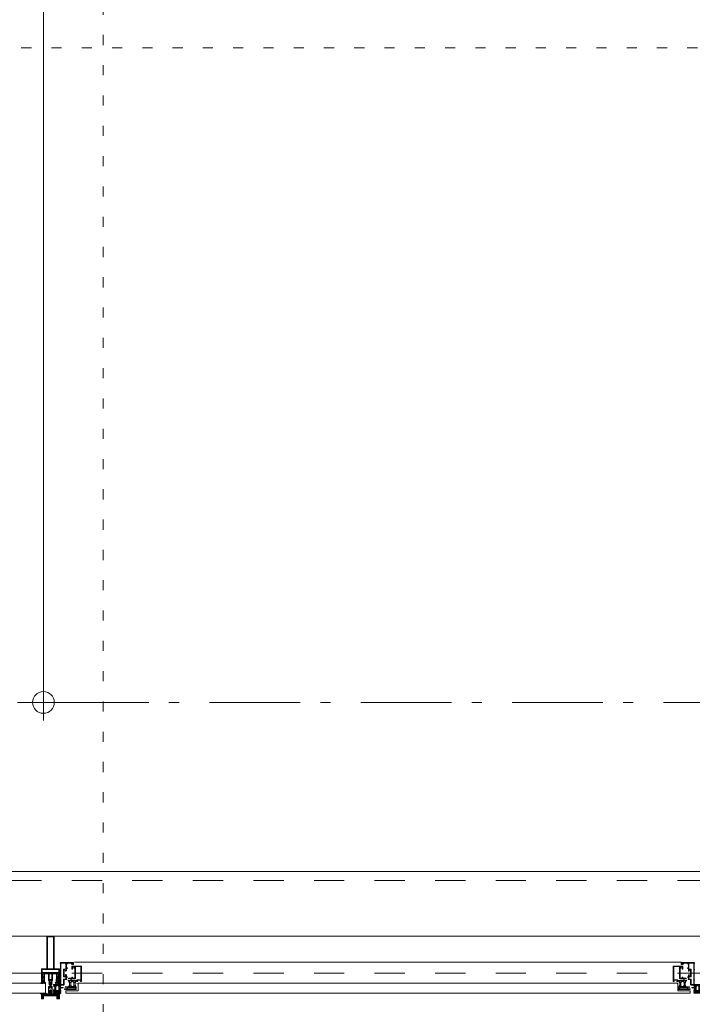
# Model space of a CAD drawing. Header units: millimetres. Extents: x 18442 to 242186, y -49554 to 63508.
# Tile 99 of 175: x 227956 to 229808, y -41589 to -38881. Entities that reach past the tile are written whole.
import ezdxf

# ---------------------------------------------------------------- set-up
doc = ezdxf.new("R2010")
doc.units = ezdxf.units.MM
doc.header["$LTSCALE"] = 400
for name, pattern in [('STYLE_01', [0.416641, 0.208282, -0.208359]), ('STYLE_05', [0.208282, 0.069427, -0.138855]), ('STYLE_06', [1.041641, 0.625, -0.208282, 0.069427, -0.138931])]:
    doc.linetypes.add(name, pattern=pattern)
for name, color, linetype, lineweight in [('1800_GRID', 9, 'STYLE_01', 9), ('Dimension-Buitengevel', 92, 'Continuous', 25), ('mat-glas', 140, 'Continuous', 15), ('None', 7, 'Continuous', 9)]:
    doc.layers.add(name, color=color, linetype=linetype, lineweight=lineweight)
doc.styles.get("Standard").update_dxf_attribs({"font": 'arial.ttf'})

# ---------------------------------------------------------------- blocks, each defined once
blk = doc.blocks.new('30010-0')
at = {"layer": 'None', "color": 8, "linetype": 'Continuous', "lineweight": 5}
for p, q in [((3, 20), (3, 22)), ((3, 11), (3, 18)), ((3, 6), (3, 9)), ((4, 6), (4, 22)), ((5, 6), (5, 22)), ((6, 18), (6, 22)), ((6, 6), (6, 11)), ((7, 20), (7, 22)), ((8, 21), (8, 22)), ((8, 6), (8, 7)), ((12, 21), (12, 22)), ((12, 6), (12, 7)), ((13, 20), (13, 22)), ((13, 6), (13, 8)), ((14, 6), (14, 22)), ((15, 6), (15, 22)), ((16, 6), (16, 22)), ((17, 20), (17, 22)), ((17, 13), (17, 17)), ((17, 6), (17, 9)), ((18, 14), (18, 16)), ((19, 14), (19, 16)), ((20, 14), (20, 16)), ((21, 14), (21, 16)), ((22, 15), (22, 16)), ((23, 15), (23, 16)), ((24, 14), (24, 16)), ((25, 15), (25, 16))]:
    blk.add_line(p, q, dxfattribs=at)
at = {"layer": 'None', "color": 8, "linetype": 'Continuous', "lineweight": 5, "flags": 128}
for points in [[(20, 22), (27, 22), (28, 23), (29, 24), (29, 37), (30, 38), (34, 38), (35, 38), (36, 39), (36, 39), (36, 40), (36, 40), (36, 40), (35, 40), (35, 40), (35, 43), (36, 44), (37, 44), (38, 45), (37, 45), (35, 45), (35, 50), (34, 52), (33, 52), (33, 48), (32, 47), (30, 47), (29, 48), (29, 63), (30, 64), (32, 64), (33, 63), (33, 61), (34, 61), (35, 62), (35, 68), (37, 68), (38, 69), (37, 70), (35, 70), (35, 80), (36, 80), (36, 80), (37, 80), (37, 81), (35, 81), (35, 83), (50, 83), (50, 81), (49, 81), (49, 80), (49, 80), (50, 80), (50, 79), (51, 79), (51, 79), (52, 79), (52, 80), (51, 80), (51, 81), (52, 81), (52, 83), (54, 83), (54, 81), (54, 81), (54, 80), (54, 80), (54, 79), (54, 79), (55, 79), (55, 83), (55, 84), (54, 85), (20, 85), (19, 84), (18, 83), (18, 82), (19, 82), (19, 66), (18, 66), (18, 65), (19, 65), (19, 37), (18, 37), (18, 36), (19, 36), (19, 25), (18, 24), (1, 24), (0, 24), (0, 22), (0, 22), (1, 21), (1, 21), (1, 18), (2, 18), (2, 18), (3, 19), (3, 20), (3, 20), (3, 20), (3, 20), (2, 20), (2, 20), (2, 22), (1, 22), (2, 22), (8, 22), (8, 23), (9, 22), (9, 22), (9, 22), (7, 21), (6, 20), (7, 20), (10, 21), (13, 20), (14, 20), (13, 21), (12, 21), (12, 21), (11, 22), (11, 22), (11, 22), (12, 23), (12, 22), (19, 22), (19, 22), (18, 22), (18, 20), (18, 20), (18, 20), (17, 20), (17, 20), (17, 20), (17, 19), (18, 18), (18, 18), (19, 18), (20, 21), (20, 21), (20, 22)], [(27, 65), (27, 46), (28, 45), (33, 45), (34, 44), (34, 40), (33, 39), (28, 39), (27, 38), (27, 25), (26, 24), (21, 24), (20, 25), (20, 82), (21, 83), (33, 83), (34, 82), (34, 67), (33, 66), (28, 66)], [(9, 7), (9, 7), (8, 6), (2, 6), (2, 8), (2, 9), (3, 9), (3, 9), (3, 9), (3, 10), (3, 11), (3, 18), (3, 19), (3, 20), (3, 20), (3, 20), (3, 20), (2, 20), (2, 20), (2, 22), (8, 22), (9, 22), (9, 22), (7, 20), (6, 19), (6, 18), (6, 11), (6, 9), (7, 8), (7, 6)], [(17, 5), (17, 2), (3, 2), (3, 5)]]:
    blk.add_lwpolyline(points, close=True, dxfattribs=at)
for points in [[(20, 6), (20, 7), (20, 7), (20, 8), (19, 11), (18, 11), (18, 11), (17, 10), (17, 9), (17, 9), (18, 9), (18, 9), (18, 9), (18, 9), (18, 7), (19, 7), (19, 6), (12, 6), (12, 6), (11, 6), (11, 7), (11, 7), (13, 8), (14, 9), (13, 9), (10, 8), (7, 9), (6, 9), (7, 8), (8, 7), (8, 7), (9, 7), (9, 7), (9, 6), (8, 6), (8, 6), (2, 6), (1, 7), (2, 7), (2, 9), (2, 9), (3, 9), (3, 9), (3, 9), (3, 10), (2, 11), (2, 11), (1, 11), (0, 8), (1, 7), (0, 7), (0, 6), (0, 5), (1, 5), (1, 5), (2, 4), (2, 2), (1, 2), (0, 1), (0, 0), (1, 0), (20, 0), (20, 0), (20, 1), (19, 2), (19, 2), (19, 4), (19, 5), (19, 5), (20, 5), (20, 5), (20, 6)], [(12, 7), (12, 6), (18, 6), (18, 8), (18, 9), (18, 9), (17, 9), (17, 9), (17, 9), (17, 10), (17, 11), (17, 13), (18, 14), (20, 14), (23, 15), (23, 15), (23, 15), (23, 14), (25, 15), (26, 15), (26, 16), (26, 16), (26, 16), (18, 16), (18, 17), (17, 18), (17, 19), (17, 20), (17, 20), (18, 20), (18, 20), (18, 20), (18, 22), (12, 22), (12, 22), (12, 22), (13, 20), (14, 19), (14, 18), (14, 11), (14, 9), (13, 8), (12, 7)]]:
    blk.add_lwpolyline(points, dxfattribs=at)
blk = doc.blocks.new('30009-0')
at = {"layer": 'None', "color": 8, "linetype": 'Continuous', "lineweight": 5, "flags": 128}
for points in [[(32, 24), (34, 24), (34, 23), (34, 22), (35, 22), (36, 22), (37, 22), (37, 23), (36, 23), (36, 26), (45, 26), (45, 23), (44, 23), (44, 22), (45, 22), (47, 22), (47, 64), (46, 65), (45, 65), (21, 65), (20, 64), (20, 56), (20, 56), (22, 56), (22, 57), (22, 59), (23, 59), (23, 61), (22, 61), (22, 61), (22, 63), (22, 64), (27, 64), (28, 63), (28, 61), (27, 61), (26, 61), (26, 59), (28, 59), (28, 46), (28, 46), (28, 45), (28, 32), (22, 32), (22, 34), (22, 34), (20, 34), (20, 34), (20, 32), (12, 32), (11, 32), (11, 31), (12, 30), (13, 30), (13, 31), (16, 31), (17, 30), (17, 26), (16, 25), (16, 25), (11, 25), (11, 26), (11, 26), (10, 25), (10, 24), (10, 24), (11, 24), (12, 23), (12, 23), (12, 22), (13, 20), (13, 19), (14, 19), (15, 20), (15, 21), (15, 21), (14, 21), (14, 21), (14, 22), (14, 22), (13, 23), (13, 23), (13, 24), (19, 24), (20, 24), (20, 24), (20, 23), (20, 23), (19, 22), (18, 21), (18, 21), (22, 22), (25, 21), (25, 21), (24, 22), (23, 23), (23, 23), (23, 23), (23, 23), (23, 24), (23, 24), (24, 24), (30, 24), (30, 23), (30, 23), (29, 22), (28, 21), (28, 20), (29, 19), (30, 19), (30, 20), (31, 22), (31, 23), (31, 23), (32, 24)], [(11, 8), (9, 8), (8, 8), (2, 8), (2, 8), (2, 7), (3, 6), (3, 6), (3, 7), (6, 7), (7, 6), (7, 2), (6, 2), (2, 2), (2, 2), (1, 2), (0, 1), (0, 1), (1, 0), (31, 0), (32, 1), (32, 8), (31, 8), (31, 9), (31, 9), (30, 12), (30, 12), (29, 12), (28, 11), (28, 10), (29, 10), (29, 10), (29, 10), (29, 10), (30, 9), (30, 8), (30, 8), (24, 8), (23, 7), (23, 8), (23, 8), (23, 8), (24, 9), (25, 10), (25, 10), (22, 9), (18, 10), (18, 10), (19, 9), (20, 9), (20, 9), (20, 8), (20, 8), (20, 8), (20, 7), (19, 8), (13, 8), (13, 8), (13, 9), (14, 10), (14, 10), (14, 10), (14, 10), (15, 10), (15, 11), (14, 12), (13, 12), (13, 12), (12, 9), (12, 9), (12, 8), (11, 8)], [(8, 2), (8, 6), (30, 6), (30, 2), (8, 2)], [(20, 23), (20, 24), (20, 24), (14, 24), (14, 22), (14, 22), (14, 21), (14, 21), (15, 21), (15, 21), (14, 19), (14, 12), (15, 11), (15, 10), (15, 10), (14, 10), (14, 10), (14, 10), (14, 10), (14, 8), (20, 8), (20, 8), (20, 8), (18, 10), (18, 8), (18, 10), (18, 11), (17, 12), (17, 20), (17, 21), (18, 21), (20, 23)], [(23, 23), (23, 24), (23, 24), (29, 24), (29, 22), (29, 22), (29, 21), (29, 21), (28, 21), (28, 21), (29, 19), (29, 12), (28, 11), (28, 10), (28, 10), (29, 10), (29, 10), (29, 10), (29, 10), (29, 8), (23, 8), (23, 8), (23, 8), (25, 10), (25, 8), (25, 10), (26, 11), (26, 12), (26, 20), (26, 21), (25, 21), (23, 23)]]:
    blk.add_lwpolyline(points, dxfattribs=at)
blk.add_lwpolyline([(30, 32), (30, 63), (31, 64), (44, 64), (45, 63), (45, 28), (44, 27), (35, 27), (34, 26), (33, 25), (19, 25), (18, 26), (18, 29), (19, 30), (28, 30), (29, 31)], close=True, dxfattribs=at)
blk = doc.blocks.new('*U634')
at = {"layer": 'None', "color": 4, "linetype": 'Continuous', "lineweight": 15}
blk.add_line((50373.1, -35284), (50372.1, -35283), dxfattribs=at)
at = {"layer": 'None', "color": 7, "xscale": -1}
for name, p in [('30010-0', (50437.1, -35310)), ('30009-0', (50407.1, -35300))]:
    blk.add_blockref(name, p, dxfattribs=at)
blk = doc.blocks.new('*U644')
at = {"layer": 'None', "color": 4, "linetype": 'Continuous', "lineweight": 15}
blk.add_line((48719.1, -35284), (48720.1, -35283), dxfattribs=at)
at = {"layer": 'None', "color": 7}
for name, p in [('30010-0', (48655.1, -35310)), ('30009-0', (48685.1, -35300))]:
    blk.add_blockref(name, p, dxfattribs=at)
blk = doc.blocks.new('*U645')
at = {"layer": 'None', "color": 8, "lineweight": 5, "flags": 128}
for points in [[(48671.4, -35270.8), (48671.4, -35255), (48669.5, -35255), (48623.3, -35255), (48621.4, -35255), (48621.4, -35270.8), (48624.3, -35270.8), (48624.3, -35266.2), (48623.8, -35266.2), (48623.8, -35264.8), (48624.3, -35264.8), (48624.3, -35262.9), (48624.5, -35262.7), (48624.5, -35258.5), (48624.5, -35258.5, -0.414214), (48626.2, -35256.8), (48626.2, -35256.8), (48626.2, -35256.8, -0.414214), (48627.9, -35258.5), (48627.9, -35262.7), (48628.2, -35262.9), (48628.2, -35264.8), (48628.7, -35264.8), (48628.7, -35266.2), (48628.2, -35266.2), (48628.2, -35270.8), (48630.1, -35270.8), (48630.1, -35258), (48630.1, -35258, -0.414214), (48631.3, -35256.8), (48631.3, -35256.8), (48639.8, -35256.8), (48639.8, -35256.8, -0.414214), (48641, -35258), (48641, -35275), (48642.5, -35275), (48642.5, -35277.8), (48642.1, -35278.2), (48642.5, -35278.6), (48642.5, -35279.2), (48642.1, -35279.6), (48642.5, -35280), (48642.5, -35280.6), (48642.1, -35281), (48642.5, -35282), (48642.5, -35286.8), (48644.2, -35286.8), (48644.2, -35276), (48644.2, -35276, -0.414214), (48646.4, -35273.8), (48646.4, -35273.8), (48646.4, -35273.8, -0.414214), (48648.6, -35276), (48648.6, -35286.8), (48650.3, -35286.8), (48650.3, -35282), (48650.7, -35281), (48650.3, -35280.6), (48650.3, -35280), (48650.7, -35279.6), (48650.3, -35279.2), (48650.3, -35278.6), (48650.7, -35278.2), (48650.3, -35277.8), (48650.3, -35275), (48651.7, -35275), (48651.7, -35258), (48651.7, -35258, -0.414214), (48652.9, -35256.8), (48652.9, -35256.8), (48661.5, -35256.8), (48661.5, -35256.8, -0.414214), (48662.7, -35258), (48662.7, -35270.8), (48664.6, -35270.8), (48664.6, -35266.2), (48664.1, -35266.2), (48664.1, -35264.8), (48664.6, -35264.8), (48664.6, -35262.9), (48664.8, -35262.7), (48664.8, -35258.5), (48664.8, -35258.5, -0.414214), (48666.5, -35256.8), (48666.5, -35256.8), (48666.6, -35256.8, -0.414214), (48668.3, -35258.5), (48668.3, -35262.7), (48668.5, -35262.9), (48668.5, -35264.8), (48669, -35264.8), (48669, -35266.2), (48668.5, -35266.2), (48668.5, -35270.8)], [(48631.6, -35283), (48631.6, -35283, 0.390793), (48633.1, -35281.7), (48633.1, -35281.7, 0.390793), (48632, -35280), (48632, -35280, -0.352623), (48630.4, -35278.1), (48630.4, -35271.3), (48630.4, -35271.3, 0.414214), (48630.1, -35271), (48628.8, -35271), (48628.3, -35271.2), (48628.3, -35271.2, -0.520293), (48628, -35271), (48628, -35268.3), (48628.2, -35268.2), (48628.2, -35266.2), (48628.2, -35266.2, -0.577863), (48628.2, -35265.9), (48628.3, -35265.9), (48628.3, -35265.9, 0.366605), (48628.6, -35265.7), (48628.6, -35265.7, 0.366605), (48628.4, -35265.3), (48628.4, -35265.3, -0.130834), (48627.1, -35264.3), (48627.1, -35264.3, 0.439074), (48625.7, -35264.3), (48625.7, -35264.3, -0.133252), (48624.3, -35265.3), (48624.3, -35265.3, 0.366605), (48624.1, -35265.7), (48624.1, -35265.7, 0.366605), (48624.4, -35265.9), (48624.5, -35265.9), (48624.5, -35265.9, -0.577455), (48624.6, -35266.2), (48624.6, -35268.2), (48624.7, -35268.3), (48624.7, -35271), (48624.7, -35271, -0.52048), (48624.5, -35271.2), (48623.9, -35271), (48621.7, -35271), (48621.7, -35271, 0.414214), (48621.4, -35271.3), (48621.4, -35279.1), (48621.4, -35279.1, -0.255976), (48620.5, -35280.8), (48620.5, -35280.8, 0.749676), (48621.1, -35283), (48625.2, -35283), (48625.2, -35283, 0.414214), (48627.2, -35281), (48627.2, -35281, -0.402808), (48627.7, -35280.5), (48627.7, -35280.5, -0.402808), (48628.2, -35281), (48628.2, -35281, 0.233259), (48628.4, -35281.3), (48631.8, -35281.8), (48631.8, -35281.8, -0.419014), (48631.9, -35281.9), (48631.9, -35281.9, -0.419014), (48631.8, -35282), (48630.4, -35282), (48630.4, -35282, 0.414214), (48629.9, -35282.5), (48629.9, -35282.5, 0.414214), (48630.4, -35283)], [(48625.6, -35280), (48625.6, -35280, -0.552342), (48626.2, -35281.2), (48626.2, -35281.2, -0.263556), (48624.5, -35282.2), (48621, -35282.2), (48621, -35282.2, -0.437017), (48620.7, -35281.9), (48620.7, -35281.9, -0.437017), (48621.1, -35281.6), (48621.1, -35281.6, 0.396568), (48622.7, -35280.3), (48622.7, -35280.3, -0.418874), (48623.2, -35279.8)], [(48623.4, -35274.1), (48623.4, -35274.1, -0.414214), (48624.2, -35273.2), (48624.2, -35273.2, -0.414214), (48625.1, -35274.1), (48625.1, -35277), (48625.1, -35277, -0.414214), (48624.2, -35277.8), (48624.2, -35277.8, -0.414214), (48623.4, -35277)], [(48625.4, -35266, -0.29188), (48625.6, -35265.5), (48626.1, -35265.1), (48626.1, -35265.1, -0.344328), (48626.7, -35265.1), (48627.2, -35265.5), (48627.2, -35265.5, -0.29188), (48627.4, -35266), (48627, -35267.7), (48627, -35267.7, -0.348796), (48626.4, -35268.2), (48626.4, -35268.2, -0.348796), (48625.8, -35267.7), (48625.4, -35266)], [(48627.5, -35277.8, -0.414214), (48626.7, -35277), (48626.7, -35274.1), (48626.7, -35274.1, -0.414214), (48627.5, -35273.2), (48627.5, -35273.2, -0.414214), (48628.4, -35274.1), (48628.4, -35277), (48628.4, -35277, -0.414214), (48627.5, -35277.8)], [(48661.2, -35283), (48661.2, -35283, -0.390793), (48659.6, -35281.7), (48659.6, -35281.7, -0.390793), (48660.8, -35280), (48660.8, -35280, 0.352623), (48662.4, -35278.1), (48662.4, -35271.3), (48662.4, -35271.3, -0.414214), (48662.7, -35271), (48663.9, -35271), (48664.5, -35271.2), (48664.5, -35271.2, 0.520293), (48664.7, -35271), (48664.7, -35268.3), (48664.6, -35268.2), (48664.6, -35266.2), (48664.6, -35266.2, 0.577863), (48664.5, -35265.9), (48664.4, -35265.9), (48664.4, -35265.9, -0.366605), (48664.1, -35265.7), (48664.1, -35265.7, -0.366605), (48664.3, -35265.3), (48664.3, -35265.3, 0.130834), (48665.6, -35264.3), (48665.6, -35264.3, -0.439074), (48667.1, -35264.3), (48667.1, -35264.3, 0.133252), (48668.4, -35265.3), (48668.4, -35265.3, -0.366605), (48668.6, -35265.7), (48668.6, -35265.7, -0.366605), (48668.3, -35265.9), (48668.2, -35265.9), (48668.2, -35265.9, 0.577455), (48668.2, -35266.2), (48668.2, -35268.2), (48668, -35268.3), (48668, -35271), (48668, -35271, 0.52048), (48668.3, -35271.2), (48668.8, -35271), (48671.1, -35271), (48671.1, -35271, -0.414214), (48671.4, -35271.3), (48671.4, -35279.1), (48671.4, -35279.1, 0.255976), (48672.3, -35280.8), (48672.3, -35280.8, -0.749676), (48671.7, -35283), (48667.6, -35283), (48667.6, -35283, -0.414214), (48665.6, -35281), (48665.6, -35281, 0.402808), (48665.1, -35280.5), (48665.1, -35280.5, 0.402808), (48664.6, -35281), (48664.6, -35281, -0.233259), (48664.4, -35281.3), (48661, -35281.8), (48661, -35281.8, 0.419014), (48660.9, -35281.9), (48660.9, -35281.9, 0.419014), (48661, -35282), (48662.4, -35282), (48662.4, -35282, -0.414214), (48662.9, -35282.5), (48662.9, -35282.5, -0.414214), (48662.4, -35283)], [(48665.2, -35277.8, 0.414214), (48666.1, -35277), (48666.1, -35274.1), (48666.1, -35274.1, 0.414214), (48665.2, -35273.2), (48665.2, -35273.2, 0.414214), (48664.4, -35274.1), (48664.4, -35277), (48664.4, -35277, 0.414214), (48665.2, -35277.8)], [(48667.4, -35266, 0.29188), (48667.2, -35265.5), (48666.7, -35265.1), (48666.7, -35265.1, 0.344328), (48666.1, -35265.1), (48665.6, -35265.5), (48665.6, -35265.5, 0.29188), (48665.4, -35266), (48665.8, -35267.7), (48665.8, -35267.7, 0.348796), (48666.4, -35268.2), (48666.4, -35268.2, 0.348796), (48667, -35267.7), (48667.4, -35266)], [(48667.2, -35280), (48667.2, -35280, 0.552342), (48666.6, -35281.2), (48666.6, -35281.2, 0.263556), (48668.3, -35282.2), (48671.8, -35282.2), (48671.8, -35282.2, 0.437017), (48672.1, -35281.9), (48672.1, -35281.9, 0.437017), (48671.7, -35281.6), (48671.7, -35281.6, -0.396568), (48670.1, -35280.3), (48670.1, -35280.3, 0.418874), (48669.6, -35279.8)], [(48669.4, -35274.1), (48669.4, -35274.1, 0.414214), (48668.5, -35273.2), (48668.5, -35273.2, 0.414214), (48667.7, -35274.1), (48667.7, -35277), (48667.7, -35277, 0.414214), (48668.5, -35277.8), (48668.5, -35277.8, 0.414214), (48669.4, -35277)]]:
    blk.add_lwpolyline(points, format="xyb", close=True, dxfattribs=at)
blk.add_lwpolyline([(48650.4, -35256.8), (48650.4, -35272.5), (48642.4, -35272.5), (48642.4, -35256.8)], close=True, dxfattribs=at)
blk = doc.blocks.new('*U646')
at = {"layer": 'None', "color": 7}
blk.add_blockref('*U645', (0, 0), dxfattribs=at)
blk = doc.blocks.new('*U647')
at = {"layer": 'None', "color": 8, "linetype": 'Continuous', "lineweight": 5, "flags": 128}
for points in [[(48636.4, -35153), (48656.4, -35153), (48656.4, -35243), (48671.4, -35243), (48671.4, -35255), (48621.4, -35255), (48621.4, -35243), (48636.4, -35243)], [(48638.4, -35155), (48638.4, -35243), (48654.4, -35243), (48654.4, -35155)], [(48654.4, -35245), (48638.4, -35245), (48623.4, -35245), (48623.4, -35253), (48669.4, -35253), (48669.4, -35245)]]:
    blk.add_lwpolyline(points, close=True, dxfattribs=at)
blk = doc.blocks.new('*U648')
at = {"layer": 'None', "color": 7}
for name in ['*U647', '*U646']:
    blk.add_blockref(name, (0, 0), dxfattribs=at)
blk = doc.blocks.new('*U649')
at = {"layer": 'None', "color": 8, "linetype": 'Continuous', "lineweight": 5}
for p, q in [((48622.4, -35313.1), (48623.4, -35317.1)), ((48644.4, -35313.1), (48622.4, -35313.1)), ((48623.4, -35317.1), (48622.4, -35318.1)), ((48622.4, -35318.1), (48623.4, -35320.1)), ((48623.4, -35320.1), (48624.4, -35321.1)), ((48624.4, -35321.1), (48624.4, -35323.1)), ((48624.4, -35323.1), (48625.4, -35323.1)), ((48625.4, -35316.1), (48626.4, -35315.1)), ((48625.4, -35322.1), (48625.4, -35316.1)), ((48625.4, -35323.1), (48625.4, -35322.1)), ((48626.4, -35315.1), (48666.4, -35315.1)), ((48646.4, -35311.1), (48644.4, -35312.1)), ((48644.4, -35312.1), (48644.4, -35313.1)), ((48647.4, -35312.1), (48646.4, -35311.1)), ((48647.4, -35313.1), (48647.4, -35312.1)), ((48669.4, -35313.1), (48647.4, -35313.1)), ((48666.4, -35315.1), (48666.4, -35316.1)), ((48666.4, -35316.1), (48666.4, -35322.1)), ((48666.4, -35322.1), (48666.4, -35323.1)), ((48666.4, -35323.1), (48667.4, -35323.1)), ((48667.4, -35323.1), (48668.4, -35321.1)), ((48668.4, -35317.1), (48669.4, -35313.1)), ((48669.4, -35318.1), (48668.4, -35317.1)), ((48668.4, -35320.1), (48669.4, -35318.1)), ((48668.4, -35321.1), (48668.4, -35320.1))]:
    blk.add_line(p, q, dxfattribs=at)
at = {"layer": 'None', "color": 8, "linetype": 'Continuous', "lineweight": 5, "flags": 128}
blk.add_lwpolyline([(48669.4, -35313.1), (48647.4, -35313.1), (48647.4, -35312.1), (48646.4, -35311.1), (48644.4, -35312.1), (48644.4, -35313.1), (48622.4, -35313.1), (48623.4, -35317.1), (48623.4, -35317.1), (48623.4, -35317.1), (48622.4, -35318.1), (48622.4, -35318.1), (48623.4, -35320.1), (48624.4, -35321.1), (48624.4, -35323.1), (48625.4, -35323.1), (48625.4, -35323.1), (48625.4, -35322.1), (48625.4, -35316.1), (48626.4, -35315.1), (48666.4, -35315.1), (48666.4, -35316.1), (48666.4, -35322.1), (48666.4, -35323.1), (48667.4, -35323.1), (48667.4, -35323.1), (48668.4, -35321.1), (48668.4, -35320.1), (48669.4, -35318.1), (48669.4, -35318.1), (48668.4, -35317.1), (48668.4, -35317.1), (48668.4, -35317.1)], close=True, dxfattribs=at)
at = {"layer": 'None', "color": 0, "flags": 1}
blk.add_attdef('GRUPPE', (48622.4, -35330.8), '', height=4.23, dxfattribs=at)
blk = doc.blocks.new('*U650')
at = {"layer": 'None', "color": 8, "linetype": 'Continuous', "lineweight": 5}
for p, q in [((48645.4, -35279.1), (48644.4, -35280.1)), ((48644.4, -35280.1), (48644.4, -35281.1)), ((48644.4, -35281.1), (48644.4, -35283.1)), ((48644.4, -35283.1), (48644.4, -35284.1)), ((48646.4, -35278.1), (48645.4, -35279.1)), ((48645.4, -35280.1), (48646.4, -35279.1)), ((48645.4, -35282.1), (48645.4, -35280.1)), ((48645.4, -35283.1), (48645.4, -35282.1)), ((48645.4, -35284.1), (48645.4, -35283.1)), ((48647.4, -35279.1), (48646.4, -35278.1)), ((48646.4, -35279.1), (48647.4, -35280.1)), ((48648.4, -35280.1), (48647.4, -35279.1)), ((48647.4, -35280.1), (48647.4, -35282.1)), ((48647.4, -35282.1), (48647.4, -35283.1)), ((48647.4, -35283.1), (48647.4, -35284.1)), ((48648.4, -35281.1), (48648.4, -35280.1)), ((48648.4, -35283.1), (48648.4, -35281.1)), ((48648.4, -35284.1), (48648.4, -35283.1)), ((48643.4, -35291.1), (48641.4, -35291.1)), ((48641.4, -35291.1), (48641.4, -35308.1)), ((48641.4, -35308.1), (48641.4, -35309.1)), ((48641.4, -35309.1), (48642.4, -35309.1)), ((48642.4, -35293.1), (48643.4, -35293.1)), ((48642.4, -35296.1), (48642.4, -35293.1)), ((48643.4, -35297.1), (48642.4, -35296.1)), ((48642.4, -35303.1), (48643.4, -35302.1)), ((48642.4, -35307.1), (48642.4, -35303.1)), ((48643.4, -35307.1), (48642.4, -35307.1)), ((48642.4, -35309.1), (48643.4, -35309.1)), ((48644.4, -35290.1), (48643.4, -35291.1)), ((48643.4, -35293.1), (48645.4, -35293.1)), ((48643.4, -35296.1), (48643.4, -35297.1)), ((48644.4, -35296.1), (48643.4, -35296.1)), ((48643.4, -35302.1), (48645.4, -35300.1)), ((48643.4, -35308.1), (48643.4, -35307.1)), ((48643.4, -35309.1), (48643.4, -35308.1)), ((48644.4, -35284.1), (48644.4, -35286.1)), ((48644.4, -35286.1), (48644.4, -35288.1)), ((48644.4, -35288.1), (48644.4, -35289.1)), ((48644.4, -35289.1), (48644.4, -35290.1)), ((48646.4, -35295.1), (48644.4, -35296.1)), ((48645.4, -35286.1), (48645.4, -35284.1)), ((48645.4, -35288.1), (48645.4, -35286.1)), ((48645.4, -35290.1), (48645.4, -35288.1)), ((48646.4, -35291.1), (48645.4, -35290.1)), ((48645.4, -35293.1), (48646.4, -35292.1)), ((48645.4, -35300.1), (48647.4, -35300.1)), ((48647.4, -35290.1), (48646.4, -35291.1)), ((48646.4, -35292.1), (48648.4, -35293.1)), ((48648.4, -35296.1), (48646.4, -35295.1)), ((48647.4, -35284.1), (48647.4, -35286.1)), ((48647.4, -35286.1), (48647.4, -35287.1)), ((48647.4, -35287.1), (48647.4, -35288.1)), ((48647.4, -35288.1), (48647.4, -35290.1)), ((48647.4, -35300.1), (48649.4, -35302.1)), ((48648.4, -35286.1), (48648.4, -35284.1)), ((48648.4, -35288.1), (48648.4, -35286.1)), ((48648.4, -35289.1), (48648.4, -35288.1)), ((48648.4, -35290.1), (48648.4, -35289.1)), ((48649.4, -35291.1), (48648.4, -35290.1)), ((48648.4, -35293.1), (48649.4, -35293.1)), ((48649.4, -35296.1), (48648.4, -35296.1)), ((48651.4, -35291.1), (48649.4, -35291.1)), ((48649.4, -35293.1), (48650.4, -35293.1)), ((48649.4, -35297.1), (48649.4, -35296.1)), ((48650.4, -35296.1), (48649.4, -35297.1)), ((48649.4, -35302.1), (48650.4, -35303.1)), ((48649.4, -35307.1), (48649.4, -35308.1)), ((48650.4, -35307.1), (48649.4, -35307.1)), ((48649.4, -35308.1), (48649.4, -35309.1)), ((48649.4, -35309.1), (48650.4, -35309.1)), ((48650.4, -35293.1), (48650.4, -35296.1)), ((48650.4, -35303.1), (48650.4, -35307.1)), ((48650.4, -35309.1), (48651.4, -35309.1)), ((48651.4, -35308.1), (48651.4, -35291.1)), ((48651.4, -35309.1), (48651.4, -35308.1))]:
    blk.add_line(p, q, dxfattribs=at)
at = {"layer": 'None', "color": 8, "linetype": 'Continuous', "lineweight": 5, "flags": 128}
for points in [[(48641.4, -35291.1), (48641.4, -35308.1), (48641.4, -35309.1), (48642.4, -35309.1), (48643.4, -35309.1), (48643.4, -35308.1), (48643.4, -35307.1), (48643.4, -35307.1), (48642.4, -35307.1), (48642.4, -35303.1), (48643.4, -35302.1), (48645.4, -35300.1), (48647.4, -35300.1), (48649.4, -35302.1), (48650.4, -35303.1), (48650.4, -35307.1), (48649.4, -35307.1), (48649.4, -35307.1), (48649.4, -35308.1), (48649.4, -35309.1), (48650.4, -35309.1), (48651.4, -35309.1), (48651.4, -35308.1), (48651.4, -35291.1), (48649.4, -35291.1), (48648.4, -35290.1), (48648.4, -35289.1), (48648.4, -35288.1), (48648.4, -35286.1), (48648.4, -35284.1), (48648.4, -35284.1), (48648.4, -35284.1), (48648.4, -35283.1), (48648.4, -35281.1), (48648.4, -35280.1), (48647.4, -35279.1), (48647.4, -35279.1), (48646.4, -35278.1), (48645.4, -35279.1), (48645.4, -35279.1), (48644.4, -35280.1), (48644.4, -35281.1), (48644.4, -35283.1), (48644.4, -35284.1), (48644.4, -35284.1), (48644.4, -35284.1), (48644.4, -35286.1), (48644.4, -35288.1), (48644.4, -35289.1), (48644.4, -35290.1), (48643.4, -35291.1)], [(48649.4, -35293.1), (48650.4, -35293.1), (48650.4, -35296.1), (48649.4, -35297.1), (48649.4, -35297.1), (48649.4, -35296.1), (48648.4, -35296.1), (48646.4, -35295.1), (48644.4, -35296.1), (48643.4, -35296.1), (48643.4, -35297.1), (48642.4, -35296.1), (48642.4, -35293.1), (48643.4, -35293.1), (48645.4, -35293.1), (48646.4, -35292.1), (48648.4, -35293.1)]]:
    blk.add_lwpolyline(points, close=True, dxfattribs=at)
blk.add_lwpolyline([(48647.4, -35290.1), (48646.4, -35291.1), (48645.4, -35290.1), (48645.4, -35288.1), (48645.4, -35288.1), (48645.4, -35286.1), (48645.4, -35284.1), (48645.4, -35283.1), (48645.4, -35283.1), (48645.4, -35282.1), (48645.4, -35282.1), (48645.4, -35280.1), (48646.4, -35279.1), (48647.4, -35280.1), (48647.4, -35282.1), (48647.4, -35282.1), (48647.4, -35283.1), (48647.4, -35283.1), (48647.4, -35284.1), (48647.4, -35286.1), (48647.4, -35287.1), (48647.4, -35287.1), (48647.4, -35288.1), (48647.4, -35288.1), (48647.4, -35290.1)], dxfattribs=at)
at = {"layer": 'None', "color": 0, "flags": 1}
blk.add_attdef('GRUPPE', (48641.4, -35316.8), '', height=4.23, dxfattribs=at)
blk = doc.blocks.new('*U651')
at = {"layer": 'None', "color": 8, "linetype": 'Continuous', "lineweight": 5}
for p, q in [((48619.4, -35310.1), (48621.4, -35310.1)), ((48619.4, -35311.1), (48619.4, -35310.1)), ((48621.4, -35310.1), (48622.4, -35311.1)), ((48623.4, -35311.1), (48624.4, -35310.1)), ((48624.4, -35310.1), (48625.4, -35311.1)), ((48625.4, -35311.1), (48626.4, -35310.1)), ((48626.4, -35310.1), (48627.4, -35311.1)), ((48627.4, -35311.1), (48628.4, -35310.1)), ((48628.4, -35310.1), (48629.4, -35310.1)), ((48629.4, -35310.1), (48629.4, -35311.1)), ((48630.4, -35310.1), (48631.4, -35310.1)), ((48630.4, -35311.1), (48630.4, -35310.1)), ((48631.4, -35310.1), (48631.4, -35311.1)), ((48632.4, -35310.1), (48633.4, -35310.1)), ((48632.4, -35311.1), (48632.4, -35310.1)), ((48633.4, -35310.1), (48635.4, -35311.1)), ((48642.4, -35305.1), (48643.4, -35305.1)), ((48643.4, -35306.1), (48642.4, -35305.1)), ((48643.4, -35305.1), (48645.4, -35302.1)), ((48644.4, -35306.1), (48643.4, -35306.1)), ((48643.4, -35310.1), (48644.4, -35308.1)), ((48643.4, -35311.1), (48643.4, -35310.1)), ((48644.4, -35308.1), (48644.4, -35306.1)), ((48645.4, -35302.1), (48646.4, -35302.1)), ((48646.4, -35303.1), (48645.4, -35304.1)), ((48645.4, -35304.1), (48645.4, -35308.1)), ((48645.4, -35308.1), (48646.4, -35309.1)), ((48646.4, -35302.1), (48647.4, -35302.1)), ((48647.4, -35304.1), (48646.4, -35303.1)), ((48646.4, -35309.1), (48647.4, -35308.1)), ((48647.4, -35302.1), (48649.4, -35305.1)), ((48647.4, -35308.1), (48647.4, -35304.1)), ((48648.4, -35306.1), (48648.4, -35308.1)), ((48649.4, -35306.1), (48648.4, -35306.1)), ((48648.4, -35308.1), (48649.4, -35310.1)), ((48650.4, -35305.1), (48649.4, -35306.1)), ((48649.4, -35305.1), (48650.4, -35305.1)), ((48649.4, -35310.1), (48649.4, -35311.1)), ((48657.4, -35311.1), (48659.4, -35310.1)), ((48659.4, -35310.1), (48660.4, -35310.1)), ((48660.4, -35310.1), (48660.4, -35311.1)), ((48661.4, -35310.1), (48662.4, -35310.1)), ((48661.4, -35311.1), (48661.4, -35310.1)), ((48662.4, -35310.1), (48662.4, -35311.1)), ((48663.4, -35310.1), (48664.4, -35310.1)), ((48663.4, -35311.1), (48663.4, -35310.1)), ((48664.4, -35310.1), (48665.4, -35311.1)), ((48665.4, -35311.1), (48666.4, -35310.1)), ((48666.4, -35310.1), (48667.4, -35311.1)), ((48667.4, -35311.1), (48668.4, -35310.1)), ((48668.4, -35310.1), (48669.4, -35311.1)), ((48669.4, -35311.1), (48671.4, -35310.1)), ((48671.4, -35310.1), (48673.4, -35310.1)), ((48673.4, -35310.1), (48673.4, -35311.1)), ((48620.4, -35311.1), (48619.4, -35311.1)), ((48621.4, -35312.1), (48620.4, -35311.1)), ((48621.4, -35313.1), (48621.4, -35312.1)), ((48644.4, -35313.1), (48621.4, -35313.1)), ((48622.4, -35311.1), (48623.4, -35311.1)), ((48629.4, -35311.1), (48630.4, -35311.1)), ((48631.4, -35311.1), (48632.4, -35311.1)), ((48635.4, -35311.1), (48641.4, -35311.1)), ((48641.4, -35311.1), (48643.4, -35311.1)), ((48645.4, -35312.1), (48644.4, -35313.1)), ((48646.4, -35311.1), (48645.4, -35312.1)), ((48647.4, -35312.1), (48646.4, -35311.1)), ((48648.4, -35313.1), (48647.4, -35312.1)), ((48671.4, -35313.1), (48648.4, -35313.1)), ((48649.4, -35311.1), (48651.4, -35311.1)), ((48651.4, -35311.1), (48657.4, -35311.1)), ((48660.4, -35311.1), (48661.4, -35311.1)), ((48662.4, -35311.1), (48663.4, -35311.1)), ((48672.4, -35311.1), (48671.4, -35313.1)), ((48673.4, -35311.1), (48672.4, -35311.1))]:
    blk.add_line(p, q, dxfattribs=at)
at = {"layer": 'None', "color": 8, "linetype": 'Continuous', "lineweight": 5, "flags": 128}
blk.add_lwpolyline([(48621.4, -35313.1), (48621.4, -35312.1), (48620.4, -35311.1), (48619.4, -35311.1), (48619.4, -35310.1), (48619.4, -35310.1), (48619.4, -35310.1), (48619.4, -35310.1), (48619.4, -35310.1), (48619.4, -35310.1), (48621.4, -35310.1), (48622.4, -35311.1), (48623.4, -35311.1), (48624.4, -35310.1), (48624.4, -35310.1), (48624.4, -35310.1), (48624.4, -35310.1), (48624.4, -35310.1), (48625.4, -35311.1), (48625.4, -35311.1), (48625.4, -35311.1), (48625.4, -35311.1), (48625.4, -35311.1), (48626.4, -35310.1), (48626.4, -35310.1), (48626.4, -35310.1), (48626.4, -35310.1), (48626.4, -35310.1), (48627.4, -35311.1), (48627.4, -35311.1), (48627.4, -35311.1), (48627.4, -35311.1), (48628.4, -35310.1), (48628.4, -35310.1), (48628.4, -35310.1), (48628.4, -35310.1), (48629.4, -35310.1), (48629.4, -35311.1), (48629.4, -35311.1), (48630.4, -35311.1), (48630.4, -35311.1), (48630.4, -35310.1), (48630.4, -35310.1), (48630.4, -35310.1), (48631.4, -35310.1), (48631.4, -35310.1), (48631.4, -35311.1), (48631.4, -35311.1), (48632.4, -35311.1), (48632.4, -35311.1), (48632.4, -35311.1), (48632.4, -35310.1), (48632.4, -35310.1), (48633.4, -35310.1), (48633.4, -35310.1), (48633.4, -35310.1), (48633.4, -35310.1), (48635.4, -35311.1), (48641.4, -35311.1), (48643.4, -35311.1), (48643.4, -35310.1), (48644.4, -35308.1), (48644.4, -35306.1), (48644.4, -35306.1), (48644.4, -35306.1), (48643.4, -35306.1), (48643.4, -35306.1), (48642.4, -35305.1), (48643.4, -35305.1), (48645.4, -35302.1), (48646.4, -35302.1), (48647.4, -35302.1), (48649.4, -35305.1), (48650.4, -35305.1), (48649.4, -35306.1), (48649.4, -35306.1), (48648.4, -35306.1), (48648.4, -35306.1), (48648.4, -35306.1), (48648.4, -35308.1), (48649.4, -35310.1), (48649.4, -35311.1), (48651.4, -35311.1), (48657.4, -35311.1), (48659.4, -35310.1), (48659.4, -35310.1), (48659.4, -35310.1), (48659.4, -35310.1), (48660.4, -35310.1), (48660.4, -35310.1), (48660.4, -35311.1), (48660.4, -35311.1), (48660.4, -35311.1), (48661.4, -35311.1), (48661.4, -35310.1), (48661.4, -35310.1), (48662.4, -35310.1), (48662.4, -35310.1), (48662.4, -35310.1), (48662.4, -35311.1), (48662.4, -35311.1), (48663.4, -35311.1), (48663.4, -35311.1), (48663.4, -35310.1), (48664.4, -35310.1), (48664.4, -35310.1), (48664.4, -35310.1), (48664.4, -35310.1), (48665.4, -35311.1), (48665.4, -35311.1), (48665.4, -35311.1), (48665.4, -35311.1), (48665.4, -35311.1), (48666.4, -35310.1), (48666.4, -35310.1), (48666.4, -35310.1), (48666.4, -35310.1), (48666.4, -35310.1), (48667.4, -35311.1), (48667.4, -35311.1), (48667.4, -35311.1), (48667.4, -35311.1), (48667.4, -35311.1), (48668.4, -35310.1), (48668.4, -35310.1), (48668.4, -35310.1), (48668.4, -35310.1), (48668.4, -35310.1), (48669.4, -35311.1), (48669.4, -35311.1), (48671.4, -35310.1), (48673.4, -35310.1), (48673.4, -35310.1), (48673.4, -35310.1), (48673.4, -35310.1), (48673.4, -35310.1), (48673.4, -35310.1), (48673.4, -35311.1), (48672.4, -35311.1), (48671.4, -35313.1), (48648.4, -35313.1), (48648.4, -35313.1), (48647.4, -35312.1), (48646.4, -35311.1), (48645.4, -35312.1), (48644.4, -35313.1), (48644.4, -35313.1), (48621.4, -35313.1)], dxfattribs=at)
blk.add_lwpolyline([(48647.4, -35304.1), (48646.4, -35303.1), (48645.4, -35304.1), (48645.4, -35308.1), (48646.4, -35309.1), (48647.4, -35308.1)], close=True, dxfattribs=at)
at = {"layer": 'None', "color": 0, "flags": 1}
blk.add_attdef('GRUPPE', (48619.4, -35320.8), '', height=4.23, dxfattribs=at)
blk = doc.blocks.new('*U652')
at = {"layer": 'None', "color": 8, "linetype": 'Continuous', "lineweight": 5}
for p, q in [((48621.4, -35325.1), (48621.4, -35313.1)), ((48621.4, -35313.1), (48622.4, -35313.1)), ((48627.4, -35325.1), (48621.4, -35325.1)), ((48622.4, -35313.1), (48623.4, -35317.1)), ((48623.4, -35317.1), (48622.4, -35318.1)), ((48622.4, -35318.1), (48622.4, -35324.1)), ((48622.4, -35324.1), (48626.4, -35324.1)), ((48626.4, -35316.1), (48665.4, -35316.1)), ((48626.4, -35324.1), (48626.4, -35316.1)), ((48627.4, -35317.1), (48627.4, -35325.1)), ((48664.4, -35317.1), (48627.4, -35317.1)), ((48664.4, -35325.1), (48664.4, -35317.1)), ((48671.4, -35325.1), (48664.4, -35325.1)), ((48665.4, -35316.1), (48665.4, -35324.1)), ((48665.4, -35324.1), (48670.4, -35324.1)), ((48669.4, -35317.1), (48670.4, -35313.1)), ((48670.4, -35317.1), (48669.4, -35317.1)), ((48670.4, -35313.1), (48671.4, -35313.1)), ((48670.4, -35324.1), (48670.4, -35317.1)), ((48671.4, -35313.1), (48671.4, -35325.1))]:
    blk.add_line(p, q, dxfattribs=at)
blk.add_lwpolyline([(48621.4, -35313.1), (48622.4, -35313.1), (48623.4, -35317.1), (48622.4, -35318.1), (48622.4, -35324.1), (48626.4, -35324.1), (48626.4, -35316.1), (48665.4, -35316.1), (48665.4, -35324.1), (48670.4, -35324.1), (48670.4, -35317.1), (48669.4, -35317.1), (48670.4, -35313.1), (48671.4, -35313.1), (48671.4, -35325.1), (48664.4, -35325.1), (48664.4, -35317.1), (48627.4, -35317.1), (48627.4, -35325.1), (48621.4, -35325.1)], close=True, dxfattribs=at)
at = {"layer": 'None', "color": 3}
for name in ['*U650', '*U651', '*U649']:
    blk.add_blockref(name, (0, 0), dxfattribs=at)
blk = doc.blocks.new('*U653')
at = {"layer": 'None', "color": 7}
for name in ['*U648', '*U652']:
    blk.add_blockref(name, (0, 0), dxfattribs=at)
blk = doc.blocks.new('*U755')
at = {"layer": 'mat-glas', "color": 140, "linetype": 'Continuous', "lineweight": 15}
for points in [[(48633.1, -35309.5), (46859.1, -35309.5), (46859.1, -35282.5), (48633.1, -35282.5)], [(50406.9, -35303.5), (50372.9, -35303.5), (50372.9, -35282.5), (48722.7, -35282.5), (48722.7, -35303.5), (48688.7, -35303.5), (48688.7, -35309.5), (50406.9, -35309.5)]]:
    blk.add_lwpolyline(points, close=True, dxfattribs=at)
at = {"layer": 'None', "color": 43, "linetype": 'Continuous', "lineweight": 9}
blk.add_line((58111.1, -34975.5), (43205.4, -34975.5), dxfattribs=at)
at = {"layer": 'None', "color": 8, "linetype": 'Continuous', "lineweight": 5}
for p, q in [((43269.9, -35153), (58279.1, -35153)), ((48712.7, -35224.5), (50382.9, -35224.5))]:
    blk.add_line(p, q, dxfattribs=at)
at = {"layer": 'None', "color": 8, "linetype": 'STYLE_01', "lineweight": 5}
for points in [[(43205.4, -35000), (58136.1, -35000), (58136.1, -20069.5)], [(43205.4, -35255), (58391.1, -35255), (58391.1, -20069.5)]]:
    blk.add_lwpolyline(points, dxfattribs=at)
at = {"layer": 'None', "color": 7}
for name in ['*U653', '*U644', '*U634']:
    blk.add_blockref(name, (0, 0), dxfattribs=at)
blk = doc.blocks.new('*U2425')
at = {"layer": '1800_GRID', "color": 43, "linetype": 'STYLE_05', "lineweight": 9}
blk.add_line((59591.1, -32710), (29270.1, -32710), dxfattribs=at)
blk = doc.blocks.new('*U2429')
at = {"layer": '1800_GRID', "color": 7}
blk.add_blockref('*U2425', (0, 0), dxfattribs=at)
blk = doc.blocks.new('*U2432')
at = {"layer": '1800_GRID', "color": 43, "linetype": 'STYLE_05', "lineweight": 9}
blk.add_line((48791.1, -36784.4), (48791.1, -4384.4), dxfattribs=at)
blk = doc.blocks.new('*U2434')
at = {"layer": '1800_GRID', "color": 43, "linetype": 'STYLE_05', "lineweight": 9}
for p, q in [((48791.1, -36784.4), (48791.1, -4384.4)), ((59591.1, -32710), (29270.1, -32710))]:
    blk.add_line(p, q, dxfattribs=at)

msp = doc.modelspace()

# ---------------------------------------------------------------- linework, layer by layer
at = {"layer": 'Dimension-Buitengevel', "color": 43, "linetype": 'Continuous', "lineweight": 9}
for p, q in [((228021.7849, -40758.38115), (228021.7849, -37558.38115)), ((227971.7849, -40758.38115), (228071.7849, -40758.38115)), ((228021.7849, -40808.38115), (228021.7849, -40758.38115))]:
    msp.add_line(p, q, dxfattribs=at)
at = {"layer": 'Dimension-Buitengevel', "color": 43, "lineweight": 9}
msp.add_circle((228021.7849, -40758.38115), 29.99817, dxfattribs=at)
at = {"layer": 'None', "color": 43, "linetype": 'STYLE_06', "lineweight": 9}
msp.add_line((241644.72553, -40758.38115), (207924.8249, -40758.38115), dxfattribs=at)

# ---------------------------------------------------------------- block references
at = {"layer": '1800_GRID', "color": 7}
for name in ['*U2434', '*U2432', '*U2429']:
    msp.add_blockref(name, (179394.72553, -6248.38115), dxfattribs=at)
at = {"layer": 'None', "color": 7}
msp.add_blockref('*U755', (179394.72553, -6248.38115), dxfattribs=at)

doc.saveas('drawing.dxf')
